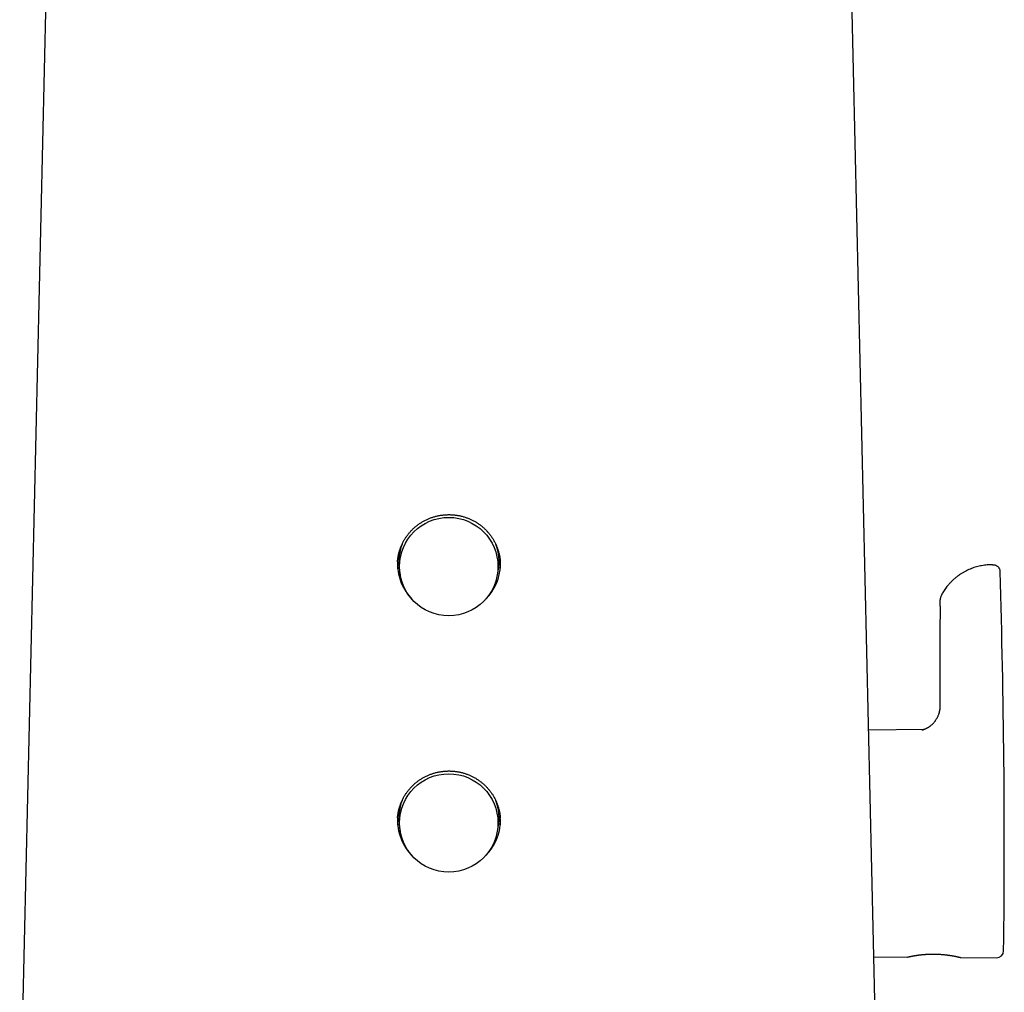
# Model space of a CAD drawing. Header units: millimetres. Extents: x 8 to 799, y 12 to 736.
# Tile 7 of 24: x 346 to 415, y 552 to 620. Entities that reach past the tile are written whole.
import ezdxf

# ---------------------------------------------------------------- set-up
doc = ezdxf.new("R2010")
doc.units = ezdxf.units.MM

msp = doc.modelspace()

# ---------------------------------------------------------------- linework, layer by layer
at = {"color": 7, "linetype": 'Continuous', "lineweight": 30}
for p, q in [((349.654, 682.899), (346.416, 541.267)), ((406.389, 541.267), (403.15, 682.899)), ((372.951, 581.261), (373.006, 580.951)), ((379.798, 580.951), (379.853, 581.261)), ((409.589, 570.166), (405.729, 570.133)), ((372.951, 563.35), (373.006, 563.04)), ((379.798, 563.04), (379.853, 563.35)), ((406.091, 554.295), (408.449, 554.274)), ((408.449, 554.275), (408.449, 554.275)), ((412.155, 554.242), (414.651, 554.22)), ((412.155, 554.242), (412.155, 554.242))]:
    msp.add_line(p, q, dxfattribs=at)
for centre in [(376.391, 581.551), (376.391, 563.64)]:
    msp.add_circle(centre, 3.438, dxfattribs=at)
for centre, radius, start, end in [((376.369, 581.871), 3.472, 159.01655, 190.11875), ((376.435, 581.871), 3.472, 349.88132, 21.26973), ((376.375, 581.773), 3.573, 180.81968, 224.40665), ((376.429, 581.773), 3.574, 315.59382, 358.26264), ((-184.798, 562.215), 600, 359.283645, 1.813482), ((376.369, 563.96), 3.472, 158.84202, 190.11861), ((376.435, 563.96), 3.472, 349.88136, 21.02675), ((376.376, 563.862), 3.573, 181.55213, 224.4062), ((376.429, 563.862), 3.573, 315.59353, 358.98209), ((414.655, 554.72), 0.5, 269.5, 359.28364)]:
    msp.add_arc(centre, radius, start, end, dxfattribs=at)
for points, knots in [([(372.812, 581.893), (372.815, 581.925), (372.82, 581.992), (372.832, 582.095), (372.848, 582.202), (372.867, 582.309), (372.889, 582.414), (372.914, 582.519), (372.943, 582.623), (372.975, 582.727), (373.01, 582.829), (373.048, 582.93), (373.089, 583.03), (373.133, 583.128), (373.181, 583.225), (373.231, 583.321), (373.284, 583.415), (373.34, 583.508), (373.4, 583.599), (373.462, 583.688), (373.526, 583.775), (373.594, 583.861), (373.664, 583.944), (373.736, 584.025), (373.811, 584.104), (373.888, 584.18), (373.967, 584.254), (374.049, 584.325), (374.133, 584.394), (374.22, 584.461), (374.308, 584.525), (374.399, 584.586), (374.491, 584.645), (374.584, 584.7), (374.679, 584.753), (374.776, 584.803), (374.874, 584.85), (374.973, 584.893), (375.074, 584.934), (375.177, 584.972), (375.28, 585.007), (375.385, 585.039), (375.49, 585.068), (375.596, 585.093), (375.703, 585.116), (375.81, 585.135), (375.917, 585.151), (376.025, 585.163), (376.133, 585.173), (376.242, 585.179), (376.351, 585.182), (376.46, 585.182), (376.568, 585.179), (376.677, 585.172), (376.786, 585.163), (376.894, 585.15), (377.002, 585.134), (377.108, 585.114), (377.214, 585.092), (377.319, 585.067), (377.423, 585.038), (377.527, 585.006), (377.631, 584.971), (377.734, 584.933), (377.835, 584.891), (377.935, 584.847), (378.034, 584.8), (378.131, 584.75), (378.226, 584.697), (378.319, 584.642), (378.41, 584.584), (378.499, 584.523), (378.586, 584.459), (378.672, 584.393), (378.756, 584.324), (378.838, 584.252), (378.918, 584.177), (378.996, 584.1), (379.072, 584.021), (379.144, 583.939), (379.214, 583.856), (379.282, 583.771), (379.346, 583.684), (379.407, 583.595), (379.466, 583.505), (379.522, 583.412), (379.575, 583.317), (379.626, 583.221), (379.673, 583.123), (379.717, 583.024), (379.758, 582.925), (379.796, 582.824), (379.831, 582.722), (379.863, 582.618), (379.891, 582.514), (379.917, 582.408), (379.939, 582.302), (379.958, 582.196), (379.973, 582.089), (379.985, 581.99), (379.989, 581.928), (379.992, 581.901)], [0, 0, 0, 0, 0.0088155, 0.0189681, 0.029093, 0.0391598, 0.0491959, 0.0592822, 0.0694238, 0.0795926, 0.0897581, 0.0998822, 0.1099615, 0.1200628, 0.1302138, 0.1403608, 0.1505183, 0.1606977, 0.1709107, 0.1811224, 0.1912829, 0.201494, 0.2117272, 0.2219509, 0.232129, 0.2422686, 0.2524357, 0.262641, 0.272833, 0.2830274, 0.293237, 0.3034721, 0.3136644, 0.3238108, 0.3339339, 0.3440488, 0.3541709, 0.3643103, 0.3744652, 0.3845857, 0.3947276, 0.4048947, 0.4150568, 0.4251787, 0.4352431, 0.445272, 0.4553477, 0.4654035, 0.4754558, 0.4855193, 0.4956067, 0.5057075, 0.5157536, 0.5258417, 0.5359717, 0.5461054, 0.5561917, 0.5661945, 0.5761596, 0.5861691, 0.5962358, 0.6063503, 0.6165029, 0.6266832, 0.6368804, 0.6470837, 0.6572794, 0.6674553, 0.6776006, 0.6877047, 0.6977605, 0.7078183, 0.7179246, 0.7280845, 0.7382881, 0.7485246, 0.7587833, 0.7690527, 0.7793207, 0.7895732, 0.799799, 0.8099875, 0.8201285, 0.8302219, 0.8403485, 0.8505312, 0.8607613, 0.8710009, 0.8812014, 0.8913224, 0.9013917, 0.9115297, 0.9216602, 0.9317791, 0.9419025, 0.9520421, 0.9621926, 0.9722878, 0.982384, 0.9925176, 1, 1, 1, 1]), ([(372.812, 581.894), (372.812, 581.894), (372.805, 581.827), (372.802, 581.693), (372.802, 581.529), (372.809, 581.433), (372.811, 581.403)], [0, 0, 0, 0, 0.000319, 0.409199, 0.819395, 1, 1, 1, 1]), ([(379.992, 581.376), (379.996, 581.435), (380.003, 581.561), (380.002, 581.737), (379.994, 581.852), (379.991, 581.901)], [0, 0, 0, 0, 0.337511, 0.718514, 1, 1, 1, 1]), ([(414.384, 581.687), (414.324, 581.685), (414.2, 581.681), (414.011, 581.671), (413.816, 581.649), (413.625, 581.619), (413.439, 581.581), (413.259, 581.535), (413.08, 581.48), (412.902, 581.416), (412.725, 581.343), (412.551, 581.261), (412.381, 581.171), (412.216, 581.073), (412.057, 580.968), (411.891, 580.846), (411.721, 580.707), (411.551, 580.551), (411.393, 580.389), (411.259, 580.234), (411.144, 580.087), (411.047, 579.953), (410.959, 579.819), (410.88, 579.687), (410.815, 579.575), (410.771, 579.478), (410.744, 579.398), (410.724, 579.32), (410.709, 579.236), (410.701, 579.15), (410.703, 579.09), (410.704, 579.064)], [0, 0, 0, 0, 0.03724, 0.076158, 0.116357, 0.157659, 0.194931, 0.232832, 0.271265, 0.31011, 0.349251, 0.388574, 0.427968, 0.467322, 0.506525, 0.54546, 0.593594, 0.640937, 0.687262, 0.732326, 0.767332, 0.801304, 0.834134, 0.865702, 0.895859, 0.913741, 0.930875, 0.947346, 0.963211, 0.983547, 1, 1, 1, 1]), ([(410.703, 579.064), (410.703, 579.063), (410.703, 579.061), (410.703, 579.053), (410.704, 579.042), (410.704, 579.03), (410.705, 579.017), (410.705, 579.003), (410.705, 578.989), (410.706, 578.977), (410.706, 578.967), (410.706, 578.957), (410.707, 578.946), (410.707, 578.934), (410.707, 578.916), (410.708, 578.894), (410.708, 578.868), (410.709, 578.84), (410.709, 578.812), (410.71, 578.786), (410.71, 578.761), (410.71, 578.737), (410.71, 578.709), (410.711, 578.677), (410.711, 578.642), (410.711, 578.606), (410.711, 578.568), (410.711, 578.532), (410.712, 578.497), (410.712, 578.464), (410.712, 578.431), (410.712, 578.402), (410.712, 578.378), (410.712, 578.361), (410.712, 578.347), (410.712, 578.333), (410.712, 578.31), (410.712, 578.278), (410.711, 578.234), (410.711, 578.181), (410.711, 578.119), (410.711, 578.046), (410.71, 577.965), (410.71, 577.876), (410.709, 577.78), (410.709, 577.697), (410.708, 577.633), (410.708, 577.595), (410.708, 577.566), (410.707, 577.546), (410.707, 577.521), (410.707, 577.486), (410.707, 577.437), (410.706, 577.377), (410.706, 577.311), (410.705, 577.242), (410.705, 577.177), (410.705, 577.111), (410.704, 577.045), (410.704, 576.981), (410.704, 576.927), (410.703, 576.88), (410.703, 576.833), (410.703, 576.779), (410.703, 576.717), (410.703, 576.651), (410.702, 576.585), (410.702, 576.519), (410.702, 576.444), (410.702, 576.359), (410.702, 576.264), (410.702, 576.16), (410.702, 576.052), (410.702, 575.939), (410.702, 575.803), (410.702, 575.641), (410.703, 575.45), (410.703, 575.247), (410.703, 575.031), (410.703, 574.806), (410.703, 574.573), (410.703, 574.333), (410.703, 574.081), (410.703, 573.817), (410.704, 573.544), (410.704, 573.261), (410.704, 572.969), (410.704, 572.665), (410.704, 572.348), (410.704, 572.065), (410.704, 571.885), (410.704, 571.817)], [0, 0, 0, 0, 0.013915, 0.026687, 0.038306, 0.048759, 0.05804, 0.066515, 0.073686, 0.07955, 0.084106, 0.087633, 0.091656, 0.096401, 0.101865, 0.109747, 0.118252, 0.12634, 0.133979, 0.14107, 0.14735, 0.152501, 0.158608, 0.166017, 0.173551, 0.180893, 0.188073, 0.195598, 0.201204, 0.207062, 0.213103, 0.218255, 0.222155, 0.224771, 0.22681, 0.22914, 0.231767, 0.237665, 0.244651, 0.252711, 0.261919, 0.272539, 0.284557, 0.296255, 0.308977, 0.322797, 0.328826, 0.333625, 0.337197, 0.339546, 0.341504, 0.346464, 0.35265, 0.360052, 0.368623, 0.377139, 0.384977, 0.392144, 0.40091, 0.408434, 0.414736, 0.419838, 0.424944, 0.431109, 0.438389, 0.44674, 0.4537, 0.461207, 0.469559, 0.479342, 0.490435, 0.502351, 0.514884, 0.52767, 0.5411, 0.561514, 0.583374, 0.606681, 0.631436, 0.65764, 0.683886, 0.711442, 0.74031, 0.770491, 0.801986, 0.834198, 0.867679, 0.902431, 0.938454, 0.976524, 1, 1, 1, 1]), ([(410.704, 571.817), (410.704, 571.814), (410.704, 571.785), (410.702, 571.73), (410.697, 571.652), (410.688, 571.575), (410.676, 571.497), (410.66, 571.42), (410.641, 571.344), (410.619, 571.269), (410.594, 571.195), (410.566, 571.123), (410.535, 571.052), (410.501, 570.983), (410.464, 570.916), (410.425, 570.851), (410.384, 570.789), (410.341, 570.729), (410.296, 570.672), (410.249, 570.618), (410.202, 570.566), (410.153, 570.518), (410.104, 570.472), (410.053, 570.429), (410.002, 570.389), (409.953, 570.353), (409.904, 570.321), (409.857, 570.291), (409.812, 570.266), (409.77, 570.243), (409.73, 570.224), (409.694, 570.207), (409.66, 570.193), (409.63, 570.181), (409.602, 570.171), (409.578, 570.162), (409.557, 570.156), (409.539, 570.151), (409.524, 570.147), (409.512, 570.144), (409.503, 570.142), (409.498, 570.141), (409.495, 570.14), (409.496, 570.14), (409.496, 570.14)], [0, 0, 0, 0, 0.00351, 0.033309, 0.063161, 0.093021, 0.122856, 0.152639, 0.182352, 0.211978, 0.241506, 0.270923, 0.300216, 0.329373, 0.358382, 0.387225, 0.415883, 0.44433, 0.472536, 0.500461, 0.528058, 0.555272, 0.582145, 0.60958, 0.636093, 0.661963, 0.687098, 0.711426, 0.734889, 0.757456, 0.779124, 0.799918, 0.819888, 0.839104, 0.857649, 0.875619, 0.893114, 0.91024, 0.9271, 0.943802, 0.960449, 0.977143, 0.993953, 1, 1, 1, 1]), ([(409.442, 570.148), (409.463, 570.15), (409.5, 570.152), (409.539, 570.155), (409.556, 570.157), (409.561, 570.157)], [0, 0, 0, 0, 0.48197, 0.854801, 1, 1, 1, 1]), ([(409.442, 570.148), (409.469, 570.147), (409.497, 570.146), (409.525, 570.147), (409.528, 570.148)], [0, 0, 0, 0, 0.921851, 1, 1, 1, 1]), ([(372.813, 563.989), (372.813, 563.999), (372.816, 564.045), (372.825, 564.127), (372.839, 564.235), (372.856, 564.342), (372.877, 564.448), (372.901, 564.553), (372.928, 564.657), (372.958, 564.761), (372.991, 564.863), (373.027, 564.965), (373.067, 565.066), (373.11, 565.165), (373.156, 565.264), (373.205, 565.36), (373.257, 565.456), (373.312, 565.55), (373.369, 565.642), (373.43, 565.732), (373.493, 565.819), (373.558, 565.905), (373.627, 565.99), (373.698, 566.072), (373.772, 566.152), (373.848, 566.23), (373.926, 566.305), (374.007, 566.377), (374.089, 566.448), (374.174, 566.515), (374.262, 566.581), (374.351, 566.643), (374.442, 566.703), (374.535, 566.76), (374.629, 566.815), (374.726, 566.866), (374.823, 566.915), (374.923, 566.96), (375.023, 567.003), (375.124, 567.042), (375.226, 567.079), (375.33, 567.112), (375.435, 567.142), (375.54, 567.169), (375.647, 567.193), (375.754, 567.214), (375.862, 567.232), (375.969, 567.246), (376.077, 567.257), (376.186, 567.265), (376.294, 567.27), (376.403, 567.272), (376.512, 567.27), (376.621, 567.265), (376.729, 567.257), (376.838, 567.246), (376.947, 567.231), (377.054, 567.214), (377.161, 567.193), (377.266, 567.169), (377.371, 567.142), (377.476, 567.112), (377.579, 567.078), (377.682, 567.042), (377.783, 567.002), (377.883, 566.96), (377.982, 566.914), (378.08, 566.866), (378.176, 566.814), (378.271, 566.76), (378.363, 566.703), (378.454, 566.643), (378.542, 566.581), (378.628, 566.516), (378.713, 566.449), (378.796, 566.378), (378.877, 566.305), (378.956, 566.229), (379.033, 566.151), (379.107, 566.071), (379.178, 565.988), (379.247, 565.904), (379.313, 565.818), (379.376, 565.73), (379.436, 565.641), (379.493, 565.549), (379.547, 565.456), (379.599, 565.361), (379.648, 565.264), (379.694, 565.166), (379.737, 565.066), (379.777, 564.964), (379.814, 564.861), (379.847, 564.758), (379.878, 564.654), (379.905, 564.549), (379.928, 564.444), (379.949, 564.338), (379.966, 564.232), (379.979, 564.125), (379.988, 564.041), (379.991, 563.994), (379.992, 563.982)], [0, 0, 0, 0, 0.002801, 0.01295, 0.023109, 0.033242, 0.04332, 0.053379, 0.063491, 0.073592, 0.083696, 0.093816, 0.103966, 0.114144, 0.124287, 0.13446, 0.144674, 0.1549, 0.165102, 0.17525, 0.185373, 0.195536, 0.20575, 0.215986, 0.226214, 0.236397, 0.246535, 0.256679, 0.266865, 0.277036, 0.28721, 0.297397, 0.307604, 0.317803, 0.327939, 0.338121, 0.348318, 0.358493, 0.36861, 0.378679, 0.388771, 0.398897, 0.409006, 0.419116, 0.429239, 0.439386, 0.449495, 0.459558, 0.469609, 0.479657, 0.489712, 0.499781, 0.509864, 0.51993, 0.530026, 0.540153, 0.550286, 0.560389, 0.570445, 0.580477, 0.59056, 0.600633, 0.610713, 0.62081, 0.63094, 0.641095, 0.651202, 0.66136, 0.671562, 0.681771, 0.691938, 0.702025, 0.712078, 0.722181, 0.732338, 0.742538, 0.752771, 0.763027, 0.773294, 0.78356, 0.79381, 0.804034, 0.814221, 0.824359, 0.834442, 0.844515, 0.854621, 0.864776, 0.874968, 0.885185, 0.895418, 0.905654, 0.915878, 0.926079, 0.936245, 0.946366, 0.956431, 0.966446, 0.976491, 0.986596, 0.99675, 1, 1, 1, 1]), ([(372.814, 563.989), (372.81, 563.943), (372.802, 563.83), (372.801, 563.66), (372.808, 563.536), (372.811, 563.48)], [0, 0, 0, 0, 0.271553, 0.666161, 1, 1, 1, 1]), ([(379.993, 563.495), (379.995, 563.522), (380.003, 563.615), (380.002, 563.776), (380, 563.911), (379.993, 563.98), (379.992, 563.982)], [0, 0, 0, 0, 0.165983, 0.575589, 0.983899, 1, 1, 1, 1]), ([(408.449, 554.274), (408.451, 554.274), (408.455, 554.275), (408.461, 554.275), (408.464, 554.276), (408.466, 554.276), (408.467, 554.276), (408.469, 554.276), (408.47, 554.277), (408.471, 554.277), (408.474, 554.278), (408.48, 554.279), (408.489, 554.281), (408.502, 554.284), (408.518, 554.288), (408.538, 554.292), (408.56, 554.297), (408.586, 554.302), (408.615, 554.308), (408.647, 554.315), (408.681, 554.322), (408.719, 554.329), (408.759, 554.337), (408.802, 554.345), (408.849, 554.354), (408.897, 554.363), (408.949, 554.371), (409.003, 554.38), (409.059, 554.389), (409.118, 554.398), (409.178, 554.407), (409.241, 554.415), (409.305, 554.423), (409.371, 554.431), (409.439, 554.438), (409.508, 554.445), (409.579, 554.452), (409.651, 554.457), (409.724, 554.463), (409.798, 554.467), (409.872, 554.471), (409.947, 554.475), (410.023, 554.477), (410.099, 554.479), (410.175, 554.48), (410.252, 554.48), (410.329, 554.479), (410.406, 554.478), (410.482, 554.476), (410.558, 554.473), (410.634, 554.469), (410.709, 554.465), (410.783, 554.46), (410.857, 554.454), (410.93, 554.448), (411.003, 554.441), (411.074, 554.433), (411.143, 554.425), (411.211, 554.417), (411.277, 554.408), (411.342, 554.399), (411.405, 554.39), (411.466, 554.38), (411.525, 554.37), (411.582, 554.36), (411.637, 554.351), (411.689, 554.341), (411.739, 554.331), (411.786, 554.322), (411.83, 554.313), (411.872, 554.304), (411.91, 554.296), (411.946, 554.288), (411.979, 554.281), (412.009, 554.274), (412.035, 554.268), (412.059, 554.262), (412.079, 554.258), (412.096, 554.254), (412.11, 554.25), (412.121, 554.248), (412.128, 554.246), (412.131, 554.245), (412.131, 554.245), (412.131, 554.245)], [0, 0, 0, 0, 0.001224, 0.002189, 0.002875, 0.003391, 0.00407, 0.005328, 0.00742, 0.011469, 0.021323, 0.034218, 0.047864, 0.061608, 0.07531, 0.088975, 0.102641, 0.116318, 0.129993, 0.143643, 0.157248, 0.170786, 0.184339, 0.198016, 0.211722, 0.225449, 0.239187, 0.252924, 0.266647, 0.280346, 0.294011, 0.307625, 0.321245, 0.334829, 0.348382, 0.361907, 0.37541, 0.388896, 0.402371, 0.415841, 0.429279, 0.442589, 0.455893, 0.469198, 0.482504, 0.495811, 0.509118, 0.522425, 0.535731, 0.549034, 0.562297, 0.57559, 0.588956, 0.602381, 0.615852, 0.629355, 0.642875, 0.656392, 0.669891, 0.683387, 0.696952, 0.710583, 0.724267, 0.73799, 0.751734, 0.765482, 0.779216, 0.792919, 0.80658, 0.820273, 0.833964, 0.847656, 0.861345, 0.875031, 0.888711, 0.902391, 0.916076, 0.929764, 0.9433, 0.956746, 0.970168, 0.98354, 0.994702, 1, 1, 1, 1]), ([(409.403, 554.434), (409.415, 554.436), (409.449, 554.439), (409.492, 554.444), (409.524, 554.446), (409.532, 554.447)], [0, 0, 0, 0, 0.280972, 0.812346, 1, 1, 1, 1]), ([(412.095, 554.254), (412.1, 554.253), (412.11, 554.25), (412.121, 554.248), (412.128, 554.246), (412.132, 554.245), (412.134, 554.245), (412.135, 554.244), (412.136, 554.244), (412.139, 554.244), (412.142, 554.243), (412.148, 554.242), (412.153, 554.242), (412.155, 554.242)], [0, 0, 0, 0, 0.203482, 0.407935, 0.614807, 0.818274, 0.88258, 0.924436, 0.942421, 0.95365, 0.963639, 0.981049, 1, 1, 1, 1])]:
    msp.add_open_spline(points, degree=3, knots=knots, dxfattribs=at)
msp.add_open_spline([(414.384, 581.687), (414.406, 581.687), (414.45, 581.687), (414.515, 581.676), (414.578, 581.657), (414.638, 581.63), (414.694, 581.595), (414.744, 581.553), (414.789, 581.505), (414.828, 581.452), (414.859, 581.394), (414.882, 581.332), (414.897, 581.268), (414.9, 581.225), (414.902, 581.203)], degree=3, dxfattribs=at)

doc.saveas('drawing.dxf')
